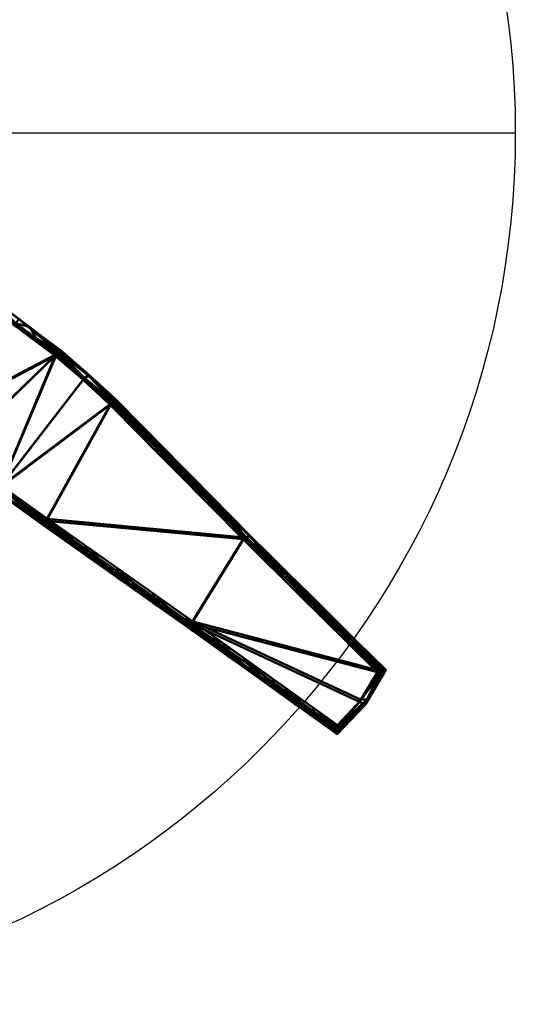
# Model space of a CAD drawing. Header units: millimetres. Extents: x -610 to 610, y -610 to 637.
# Tile 254 of 256: x 263 to 610, y -610 to 79. Entities that reach past the tile are written whole.
import ezdxf

# ---------------------------------------------------------------- set-up
doc = ezdxf.new("R2010")
doc.units = ezdxf.units.MM
doc.layers.add('E-LITE-EQPM', color=33, linetype='Continuous', lineweight=50)

# ---------------------------------------------------------------- blocks, each defined once
blk = doc.blocks.new('32100_33394_33395_33398_33399_33417_33418_JUSTFAN_motor - JUST FAN-458623-_3D_')
at = {"layer": 'E-LITE-EQPM'}
mesh = blk.add_polyface(dxfattribs=at)
corners = [(13.12, -57.39, 625.55), (31.32, -52.76, 622.68), (47.99, -44.25, 619.4), (62.31, -32.27, 615.88), (73.58, -17.4, 612.28), (80.3, -24.34, 612.53), (87.31, -30.99, 612.7), (98.04, -37.87, 612.47), (109.37, -43.72, 612), (133.2, -55.16, 610.89), (156.63, -67.45, 609.96), (224.11, -108.64, 608.16), (287.43, -156.03, 607.78), (307, -172.76, 607.98), (325.98, -190.17, 608.36), (418.99, -284.29, 611.53), (513.09, -377.35, 614.4), (500.56, -398.02, 619.03), (484.01, -415.63, 623.67), (382.72, -343.17, 624.77), (280.99, -271.36, 626.02), (248.62, -248.15, 626.37), (216.46, -224.67, 626.65), (192.85, -205.59, 626.57), (169.17, -186.59, 626.52), (150.43, -171.45, 626.46), (131.82, -156.15, 626.36), (111.38, -137.68, 626), (90.87, -119.28, 625.66), (69.13, -99.78, 625.29), (47.56, -80.1, 624.89), (36.72, -71.66, 624.9), (25.05, -64.42, 625.19), (19.16, -60.77, 625.34)]
mesh.append_faces([[corners[k] for k in face] for face in [(19, 17, 18)]], dxfattribs={"vtx0": -1})
mesh.append_faces([[corners[k] for k in face] for face in [(30, 7, 29), (33, 1, 32), (21, 14, 20), (3, 30, 2), (6, 3, 5), (8, 29, 7), (16, 19, 15), (17, 19, 16), (10, 28, 9)]], dxfattribs={"vtx0": -1, "vtx1": -1})
mesh.append_faces([[corners[k] for k in face] for face in [(3, 7, 30)]], dxfattribs={"vtx0": -1, "vtx1": -1, "vtx2": -1})
mesh.append_faces([[corners[k] for k in face] for face in [(11, 25, 26)]], dxfattribs={"vtx0": -1, "vtx2": -1})
mesh.append_faces([[corners[k] for k in face] for face in [(4, 5, 3)]], dxfattribs={"vtx1": -1})
mesh.append_faces([[corners[k] for k in face] for face in [(26, 27, 10), (31, 32, 1), (27, 28, 10), (28, 29, 8), (23, 24, 11), (21, 22, 12), (24, 25, 11), (22, 23, 12), (19, 20, 15), (30, 31, 2), (6, 7, 3), (8, 9, 28), (14, 15, 20), (11, 12, 23), (13, 14, 21), (12, 13, 21), (10, 11, 26), (1, 2, 31)]], dxfattribs={"vtx1": -1, "vtx2": -1})
mesh.append_faces([[corners[k] for k in face] for face in [(33, 0, 1)]], dxfattribs={"vtx2": -1})
mesh = blk.add_polyface(dxfattribs=at)
corners = [(74.64, -16.06, 621.12), (63.36, -30.93, 624.72), (49.05, -42.91, 628.24), (32.38, -51.43, 631.52), (14.17, -56.05, 634.39), (20.22, -59.43, 634.18), (26.11, -63.08, 634.03), (37.77, -70.33, 633.74), (48.61, -78.76, 633.72), (70.19, -98.44, 634.13), (91.92, -117.94, 634.49), (112.43, -136.34, 634.83), (132.88, -154.81, 635.2), (151.48, -170.12, 635.3), (170.22, -185.26, 635.35), (193.9, -204.25, 635.41), (217.51, -223.33, 635.48), (249.68, -246.81, 635.2), (282.04, -270.02, 634.86), (383.78, -341.84, 633.61), (485.06, -414.3, 632.51), (501.62, -396.68, 627.87), (514.15, -376.01, 623.24), (420.05, -282.95, 620.36), (327.03, -188.83, 617.19), (308.06, -171.42, 616.82), (288.48, -154.69, 616.62), (225.17, -107.31, 616.99), (157.68, -66.11, 618.8), (134.26, -53.82, 619.73), (110.42, -42.38, 620.84), (99.1, -36.53, 621.31), (88.36, -29.65, 621.54), (81.35, -23, 621.37)]
mesh.append_faces([[corners[k] for k in face] for face in [(21, 19, 20)]], dxfattribs={"vtx0": -1})
mesh.append_faces([[corners[k] for k in face] for face in [(32, 1, 31), (28, 12, 27), (22, 19, 21), (23, 19, 22), (29, 10, 28), (3, 7, 2), (6, 3, 5), (12, 28, 11), (14, 27, 13), (19, 23, 18), (13, 27, 12), (16, 26, 15), (18, 24, 17), (8, 2, 7)]], dxfattribs={"vtx0": -1, "vtx1": -1})
mesh.append_faces([[corners[k] for k in face] for face in [(31, 1, 8)]], dxfattribs={"vtx0": -1, "vtx1": -1, "vtx2": -1})
mesh.append_faces([[corners[k] for k in face] for face in [(9, 30, 31), (8, 1, 2), (1, 32, 33), (17, 25, 26), (17, 24, 25), (28, 10, 11), (26, 16, 17)]], dxfattribs={"vtx0": -1, "vtx2": -1})
mesh.append_faces([[corners[k] for k in face] for face in [(4, 5, 3)]], dxfattribs={"vtx1": -1})
mesh.append_faces([[corners[k] for k in face] for face in [(29, 30, 10), (26, 27, 15), (23, 24, 18), (6, 7, 3), (9, 10, 30), (8, 9, 31), (14, 15, 27)]], dxfattribs={"vtx1": -1, "vtx2": -1})
mesh.append_faces([[corners[k] for k in face] for face in [(33, 0, 1)]], dxfattribs={"vtx2": -1})
mesh = blk.add_polyface(dxfattribs=at)
corners = [(159.25, -62.89, 613.54), (227.11, -104.31, 611.72), (290.77, -151.96, 611.35), (290.54, -152.24, 610.24), (290.13, -152.75, 609.26), (289.57, -153.43, 608.48), (288.91, -154.24, 607.95), (288.17, -155.13, 607.71), (287.43, -156.03, 607.78), (224.11, -108.64, 608.16), (156.63, -67.45, 609.96), (157.11, -66.57, 609.89), (157.59, -65.69, 610.04), (158.05, -64.88, 610.4), (158.46, -64.15, 610.97), (158.81, -63.56, 611.71), (159.08, -63.13, 612.58), (189.96, -81.63, 612.72), (261.96, -130.39, 611.52), (258.62, -134.47, 607.95), (187.33, -86.19, 609.14)]
mesh.append_faces([[corners[k] for k in face] for face in [(18, 19, 1), (16, 17, 15), (7, 19, 6), (4, 18, 3), (15, 17, 14)]], dxfattribs={"vtx0": -1, "vtx1": -1})
mesh.append_faces([[corners[k] for k in face] for face in [(13, 17, 20), (5, 19, 18)]], dxfattribs={"vtx0": -1, "vtx1": -1, "vtx2": -1})
mesh.append_faces([[corners[k] for k in face] for face in [(1, 9, 20), (20, 11, 12), (17, 13, 14), (1, 19, 9)]], dxfattribs={"vtx0": -1, "vtx2": -1})
mesh.append_faces([[corners[k] for k in face] for face in [(10, 11, 20)]], dxfattribs={"vtx1": -1})
mesh.append_faces([[corners[k] for k in face] for face in [(12, 13, 20), (5, 6, 19), (4, 5, 18), (17, 1, 20)]], dxfattribs={"vtx1": -1, "vtx2": -1})
mesh.append_faces([[corners[k] for k in face] for face in [(16, 0, 17), (7, 8, 19), (18, 2, 3)]], dxfattribs={"vtx2": -1})
mesh = blk.add_polyface(dxfattribs=at)
corners = [(290.77, -151.96, 611.35), (227.11, -104.31, 611.72), (159.25, -62.89, 613.54), (159.32, -62.84, 614.55), (159.27, -62.98, 615.54), (159.12, -63.32, 616.48), (158.87, -63.83, 617.31), (158.54, -64.49, 618), (158.13, -65.26, 618.5), (157.68, -66.11, 618.8), (225.17, -107.31, 616.99), (288.48, -154.69, 616.62), (289.1, -153.95, 616.32), (289.65, -153.28, 615.81), (290.12, -152.71, 615.13), (290.48, -152.28, 614.29), (290.72, -152, 613.35), (290.82, -151.89, 612.35), (188.39, -84.85, 617.98), (189.96, -81.63, 612.72), (259.67, -133.13, 616.79), (261.96, -130.39, 611.52), (181.98, -76.58, 616.12), (269.69, -135.98, 614.66), (173.03, -75.48, 618.39), (174.61, -72.26, 613.13), (274.08, -143.91, 616.71), (276.36, -141.17, 611.43), (208.68, -92.77, 615.14), (244.73, -117.19, 614.54), (208.53, -92.97, 612.22), (206.78, -96.08, 617.48), (244.53, -117.35, 611.62), (226.89, -104.7, 614.69), (242.42, -120.22, 616.89)]
mesh.append_faces([[corners[k] for k in face] for face in [(8, 24, 7), (18, 22, 24), (19, 28, 30), (25, 22, 19), (7, 22, 6), (15, 23, 14), (21, 23, 27), (10, 28, 31)]], dxfattribs={"vtx0": -1, "vtx1": -1})
mesh.append_faces([[corners[k] for k in face] for face in [(33, 30, 28), (26, 13, 23), (10, 33, 28), (24, 22, 7), (28, 19, 22), (4, 22, 25), (29, 23, 21), (27, 23, 16), (20, 23, 29), (18, 28, 22), (32, 33, 29), (10, 29, 33)]], dxfattribs={"vtx0": -1, "vtx1": -1, "vtx2": -1})
mesh.append_faces([[corners[k] for k in face] for face in [(22, 4, 5), (29, 10, 34), (33, 1, 30), (26, 12, 13), (23, 15, 16), (28, 18, 31), (29, 21, 32), (25, 3, 4), (33, 32, 1)]], dxfattribs={"vtx0": -1, "vtx2": -1})
mesh.append_faces([[corners[k] for k in face] for face in [(11, 12, 26)]], dxfattribs={"vtx1": -1})
mesh.append_faces([[corners[k] for k in face] for face in [(20, 26, 23), (5, 6, 22), (13, 14, 23), (16, 17, 27), (34, 20, 29)]], dxfattribs={"vtx1": -1, "vtx2": -1})
mesh.append_faces([[corners[k] for k in face] for face in [(17, 0, 27), (8, 9, 24), (25, 2, 3)]], dxfattribs={"vtx2": -1})
mesh = blk.add_polyface(dxfattribs=at)
corners = [(290.77, -151.96, 611.35), (310.5, -168.82, 611.55), (329.62, -186.36, 611.93), (329.31, -186.72, 610.61), (328.72, -187.36, 609.49), (327.91, -188.2, 608.7), (326.97, -189.17, 608.31), (325.98, -190.17, 608.36), (307, -172.76, 607.98), (287.43, -156.03, 607.78), (288.17, -155.13, 607.71), (288.91, -154.24, 607.95), (289.57, -153.43, 608.48), (290.13, -152.75, 609.26), (290.54, -152.24, 610.24)]
mesh.append_faces([[corners[k] for k in face] for face in [(10, 8, 9), (1, 14, 0)]], dxfattribs={"vtx0": -1})
mesh.append_faces([[corners[k] for k in face] for face in [(14, 1, 13), (4, 1, 3)]], dxfattribs={"vtx0": -1, "vtx1": -1})
mesh.append_faces([[corners[k] for k in face] for face in [(8, 1, 5), (1, 8, 12)]], dxfattribs={"vtx0": -1, "vtx1": -1, "vtx2": -1})
mesh.append_faces([[corners[k] for k in face] for face in [(1, 4, 5)]], dxfattribs={"vtx0": -1, "vtx2": -1})
mesh.append_faces([[corners[k] for k in face] for face in [(2, 3, 1), (7, 8, 6)]], dxfattribs={"vtx1": -1})
mesh.append_faces([[corners[k] for k in face] for face in [(12, 13, 1), (11, 12, 8), (10, 11, 8), (5, 6, 8)]], dxfattribs={"vtx1": -1, "vtx2": -1})
mesh = blk.add_polyface(dxfattribs=at)
corners = [(329.62, -186.36, 611.93), (310.5, -168.82, 611.55), (290.77, -151.96, 611.35), (290.82, -151.89, 612.35), (290.72, -152, 613.35), (290.48, -152.28, 614.29), (290.12, -152.71, 615.13), (289.65, -153.28, 615.81), (289.1, -153.95, 616.32), (288.48, -154.69, 616.62), (308.06, -171.42, 616.82), (327.03, -188.83, 617.19), (327.97, -187.89, 616.72), (328.76, -187.11, 615.85), (329.34, -186.57, 614.69), (329.63, -186.31, 613.34), (310.9, -170.1, 614.94)]
mesh.append_faces([[corners[k] for k in face] for face in [(8, 10, 7), (13, 16, 12), (14, 16, 13)]], dxfattribs={"vtx0": -1, "vtx1": -1})
mesh.append_faces([[corners[k] for k in face] for face in [(10, 16, 7), (1, 4, 16), (12, 16, 10), (16, 15, 1)]], dxfattribs={"vtx0": -1, "vtx1": -1, "vtx2": -1})
mesh.append_faces([[corners[k] for k in face] for face in [(16, 5, 6), (1, 3, 4), (16, 4, 5), (16, 14, 15)]], dxfattribs={"vtx0": -1, "vtx2": -1})
mesh.append_faces([[corners[k] for k in face] for face in [(6, 7, 16)]], dxfattribs={"vtx1": -1, "vtx2": -1})
mesh.append_faces([[corners[k] for k in face] for face in [(1, 2, 3), (8, 9, 10), (10, 11, 12), (15, 0, 1)]], dxfattribs={"vtx2": -1})
mesh = blk.add_polyface(dxfattribs=at)
corners = [(329.62, -186.36, 611.93), (423.75, -281.6, 615.13), (518.98, -375.74, 618.04), (518.48, -376.02, 616.58), (517.47, -376.37, 615.44), (516.13, -376.73, 614.7), (514.64, -377.06, 614.36), (513.09, -377.35, 614.4), (418.99, -284.29, 611.53), (325.98, -190.17, 608.36), (326.97, -189.17, 608.31), (327.91, -188.2, 608.7), (328.72, -187.36, 609.49), (329.31, -186.72, 610.61), (369.21, -226.41, 613.28), (372.49, -237.23, 609.94), (345.78, -210.2, 609.03), (473.03, -337.73, 613.18), (471.37, -328.67, 616.59), (498.96, -355.94, 617.43), (493.06, -357.54, 613.79), (349.42, -206.39, 612.6), (485.37, -345.26, 614.29), (501.32, -361.09, 614.69), (357.89, -217.89, 610.1), (342.89, -202.62, 609.57), (396.48, -254.01, 614.21), (376.81, -236.83, 610.87), (395.74, -260.76, 610.73), (409.73, -270.15, 611.88), (446.01, -311.01, 612.35), (466.01, -326.53, 613.53), (447.56, -305.14, 615.86), (434.26, -294.86, 612.59), (485.16, -342.31, 617.01), (359.13, -223.72, 609.49), (382.84, -240.21, 613.74), (392.91, -253.75, 611.11), (410.11, -267.8, 614.67), (459.52, -324.37, 612.76), (421.28, -282.95, 611.8), (450.49, -310.43, 613.4), (432.5, -297.65, 611.94)]
mesh.append_faces([[corners[k] for k in face] for face in [(3, 19, 2)]], dxfattribs={"vtx0": -1})
mesh.append_faces([[corners[k] for k in face] for face in [(12, 25, 11), (15, 37, 28), (28, 29, 8), (35, 27, 15), (32, 33, 1), (18, 41, 32), (8, 40, 42)]], dxfattribs={"vtx0": -1, "vtx1": -1})
mesh.append_faces([[corners[k] for k in face] for face in [(1, 40, 29), (23, 20, 22), (14, 27, 24), (25, 13, 21), (23, 19, 3), (21, 24, 25), (37, 29, 28), (23, 6, 20), (41, 33, 32), (17, 31, 22), (19, 23, 22), (16, 10, 25), (27, 35, 24), (16, 25, 24), (40, 1, 33), (15, 27, 37), (29, 40, 8), (18, 31, 41), (33, 42, 40), (18, 22, 31), (37, 27, 36), (26, 29, 37), (41, 31, 39), (30, 33, 41)]], dxfattribs={"vtx0": -1, "vtx1": -1, "vtx2": -1})
mesh.append_faces([[corners[k] for k in face] for face in [(25, 10, 11), (23, 3, 4), (22, 20, 17), (23, 5, 6), (22, 18, 34), (25, 12, 13), (27, 14, 36), (31, 17, 39), (37, 36, 26), (41, 39, 30), (33, 30, 42)]], dxfattribs={"vtx0": -1, "vtx2": -1})
mesh.append_faces([[corners[k] for k in face] for face in [(29, 26, 38, 1)]], dxfattribs={"vtx0": -1, "vtx3": -1})
mesh.append_faces([[corners[k] for k in face] for face in [(21, 14, 24), (4, 5, 23), (34, 19, 22), (35, 16, 24)]], dxfattribs={"vtx1": -1, "vtx2": -1})
mesh.append_faces([[corners[k] for k in face] for face in [(13, 0, 21), (16, 9, 10), (6, 7, 20)]], dxfattribs={"vtx2": -1})
mesh = blk.add_polyface(dxfattribs=at)
corners = [(518.98, -375.74, 618.04), (423.75, -281.6, 615.13), (329.62, -186.36, 611.93), (329.63, -186.31, 613.34), (329.34, -186.57, 614.69), (328.76, -187.11, 615.85), (327.97, -187.89, 616.72), (327.03, -188.83, 617.19), (420.05, -282.95, 620.36), (514.15, -376.01, 623.24), (515.65, -375.78, 622.84), (517.01, -375.61, 622.08), (518.13, -375.53, 620.98), (518.84, -375.57, 619.59), (366.63, -228.9, 618.54), (376.69, -233.98, 613.53), (349.42, -206.39, 612.6), (478.93, -336.15, 616.82), (467.1, -329.48, 621.8), (494.12, -356.2, 622.63), (346.83, -208.86, 617.87), (498.96, -355.94, 617.43), (358.7, -217.01, 616.34), (343.67, -201.71, 615.82), (488.33, -346.57, 620.43), (503.2, -361.27, 620.98), (451.34, -308.88, 615.97), (469.35, -327.76, 619.76), (443.57, -306.22, 621.08), (393.34, -255.93, 619.45), (377.37, -236.12, 617.17), (400.22, -257.79, 614.33), (433.79, -292.66, 618.9), (414.09, -272.87, 618.17), (451.49, -310.41, 619.58), (363.05, -220.19, 613.07), (480.61, -342.84, 622.21), (465.14, -322.51, 616.4), (379.99, -242.41, 619), (395.38, -254.08, 617.55), (437.54, -295.24, 615.55), (406.69, -269.44, 619.91)]
mesh.append_faces([[corners[k] for k in face] for face in [(12, 25, 11), (17, 24, 21), (41, 39, 29), (36, 27, 18), (18, 34, 28), (35, 30, 15), (15, 39, 31), (40, 34, 26)]], dxfattribs={"vtx0": -1, "vtx1": -1})
mesh.append_faces([[corners[k] for k in face] for face in [(23, 20, 22), (30, 35, 22), (39, 30, 38), (6, 20, 23), (19, 10, 25), (14, 30, 22), (16, 23, 22), (27, 36, 24), (23, 16, 3), (25, 21, 24), (34, 40, 32), (17, 27, 24), (13, 21, 25), (32, 28, 34), (19, 25, 24), (34, 18, 27), (33, 8, 32), (39, 41, 33), (15, 30, 39), (33, 32, 1), (33, 31, 39), (27, 37, 34)]], dxfattribs={"vtx0": -1, "vtx1": -1, "vtx2": -1})
mesh.append_faces([[corners[k] for k in face] for face in [(32, 8, 28), (23, 5, 6), (23, 3, 4), (25, 10, 11), (22, 20, 14), (25, 12, 13), (27, 17, 37), (34, 37, 26), (30, 14, 38), (39, 38, 29)]], dxfattribs={"vtx0": -1, "vtx2": -1})
mesh.append_faces([[corners[k] for k in face] for face in [(4, 5, 23), (1, 31, 33), (35, 16, 22), (36, 19, 24), (40, 1, 32), (41, 8, 33)]], dxfattribs={"vtx1": -1, "vtx2": -1})
mesh.append_faces([[corners[k] for k in face] for face in [(16, 2, 3), (6, 7, 20), (19, 9, 10), (13, 0, 21)]], dxfattribs={"vtx2": -1})
mesh = blk.add_polyface(dxfattribs=at)
corners = [(278.96, -274.3, 631.29), (246.52, -251.03, 631.64), (214.28, -227.49, 631.92), (214.25, -227.53, 630.51), (214.49, -227.22, 629.16), (214.97, -226.59, 627.99), (215.65, -225.71, 627.12), (216.46, -224.67, 626.65), (248.62, -248.15, 626.37), (280.99, -271.36, 626.02), (280.43, -272.14, 626.32), (279.93, -272.86, 626.83), (279.51, -273.46, 627.52), (279.19, -273.93, 628.35), (279, -274.24, 629.29), (278.92, -274.36, 630.29)]
mesh.append_faces([[corners[k] for k in face] for face in [(14, 1, 13), (4, 1, 3)]], dxfattribs={"vtx0": -1, "vtx1": -1})
mesh.append_faces([[corners[k] for k in face] for face in [(8, 1, 5), (1, 8, 12)]], dxfattribs={"vtx0": -1, "vtx1": -1, "vtx2": -1})
mesh.append_faces([[corners[k] for k in face] for face in [(1, 14, 15), (1, 12, 13), (8, 10, 11), (8, 11, 12), (1, 4, 5)]], dxfattribs={"vtx0": -1, "vtx2": -1})
mesh.append_faces([[corners[k] for k in face] for face in [(0, 1, 15), (2, 3, 1), (7, 8, 6)]], dxfattribs={"vtx1": -1})
mesh.append_faces([[corners[k] for k in face] for face in [(5, 6, 8)]], dxfattribs={"vtx1": -1, "vtx2": -1})
mesh.append_faces([[corners[k] for k in face] for face in [(8, 9, 10)]], dxfattribs={"vtx2": -1})
mesh = blk.add_polyface(dxfattribs=at)
corners = [(214.28, -227.49, 631.92), (246.52, -251.03, 631.64), (278.96, -274.3, 631.29), (279.16, -274.06, 632.25), (279.45, -273.66, 633.13), (279.85, -273.09, 633.86), (280.34, -272.41, 634.43), (280.88, -271.65, 634.79), (281.46, -270.84, 634.94), (282.04, -270.02, 634.86), (249.68, -246.81, 635.2), (217.51, -223.33, 635.48), (216.65, -224.44, 635.53), (215.82, -225.51, 635.14), (215.11, -226.43, 634.35), (214.58, -227.12, 633.24)]
mesh.append_faces([[corners[k] for k in face] for face in [(5, 1, 4), (14, 1, 13)]], dxfattribs={"vtx0": -1, "vtx1": -1})
mesh.append_faces([[corners[k] for k in face] for face in [(10, 13, 1), (10, 1, 6)]], dxfattribs={"vtx0": -1, "vtx1": -1, "vtx2": -1})
mesh.append_faces([[corners[k] for k in face] for face in [(10, 6, 7), (1, 14, 15)]], dxfattribs={"vtx0": -1, "vtx2": -1})
mesh.append_faces([[corners[k] for k in face] for face in [(2, 3, 1)]], dxfattribs={"vtx1": -1})
mesh.append_faces([[corners[k] for k in face] for face in [(7, 8, 10), (5, 6, 1), (3, 4, 1), (12, 13, 10)]], dxfattribs={"vtx1": -1, "vtx2": -1})
mesh.append_faces([[corners[k] for k in face] for face in [(8, 9, 10), (10, 11, 12), (15, 0, 1)]], dxfattribs={"vtx2": -1})
mesh = blk.add_polyface(dxfattribs=at)
corners = [(484.8, -420.6, 628.91), (382.13, -347.13, 630.02), (278.96, -274.3, 631.29), (278.92, -274.36, 630.29), (279, -274.24, 629.29), (279.19, -273.93, 628.35), (279.51, -273.46, 627.52), (279.93, -272.86, 626.83), (280.43, -272.14, 626.32), (280.99, -271.36, 626.02), (382.72, -343.17, 624.77), (484.01, -415.63, 623.67), (484.11, -417.18, 624.07), (484.25, -418.59, 624.82), (484.41, -419.75, 625.92), (484.6, -420.49, 627.33), (424.88, -377.72, 629.56), (433.36, -379.4, 624.22), (454.04, -394.19, 624), (341.2, -313.86, 625.28), (330.54, -310.71, 630.66), (309.06, -295.54, 630.92), (311.09, -292.61, 625.65), (301.28, -289.12, 627.64), (454.84, -399.16, 629.24), (294.01, -284.92, 631.11), (296.04, -281.98, 625.84), (463.03, -404.12, 625.8), (469.02, -404.91, 623.83), (469.82, -409.88, 629.07), (324.71, -305.29, 626.99), (356.34, -328.92, 630.34), (440.14, -388.01, 626.46), (408.04, -361.29, 624.5), (418.07, -371.77, 626.11), (394.33, -354.94, 626.5), (371.26, -338.6, 626.83), (346.61, -321.16, 627.17), (403.5, -362.43, 629.79), (361.96, -328.52, 625.03), (326.14, -303.23, 625.47), (439.86, -388.44, 629.4)]
mesh.append_faces([[corners[k] for k in face] for face in [(24, 27, 29), (5, 23, 4), (7, 23, 6), (39, 37, 19), (21, 30, 20), (18, 32, 17), (17, 34, 33), (20, 37, 31), (38, 34, 16), (19, 30, 40), (16, 32, 41)]], dxfattribs={"vtx0": -1, "vtx1": -1})
mesh.append_faces([[corners[k] for k in face] for face in [(26, 23, 7), (27, 28, 12), (34, 38, 35), (15, 29, 27), (21, 23, 30), (37, 39, 36), (32, 16, 34), (24, 32, 27), (4, 23, 25), (27, 32, 18), (30, 19, 37), (22, 30, 23), (10, 35, 36), (30, 37, 20), (34, 35, 33), (32, 34, 17), (36, 35, 1), (36, 31, 37)]], dxfattribs={"vtx0": -1, "vtx1": -1, "vtx2": -1})
mesh.append_faces([[corners[k] for k in face] for face in [(27, 14, 15), (25, 3, 4), (30, 22, 40), (27, 12, 13), (23, 26, 22), (32, 24, 41)]], dxfattribs={"vtx0": -1, "vtx2": -1})
mesh.append_faces([[corners[k] for k in face] for face in [(5, 6, 23), (21, 25, 23), (7, 8, 26), (18, 28, 27), (13, 14, 27), (10, 33, 35), (1, 31, 36), (38, 1, 35), (39, 10, 36)]], dxfattribs={"vtx1": -1, "vtx2": -1})
mesh.append_faces([[corners[k] for k in face] for face in [(8, 9, 26), (25, 2, 3), (28, 11, 12), (15, 0, 29)]], dxfattribs={"vtx2": -1})
mesh = blk.add_polyface(dxfattribs=at)
corners = [(278.99, -274.31, 631.29), (382.13, -347.13, 630.02), (484.8, -420.6, 628.91), (484.97, -420.02, 630.39), (485.08, -418.9, 631.53), (485.13, -417.47, 632.25), (485.12, -415.9, 632.56), (485.06, -414.3, 632.51), (383.78, -341.84, 633.61), (282.04, -270.02, 634.86), (281.46, -270.84, 634.94), (280.88, -271.65, 634.79), (280.34, -272.41, 634.43), (279.85, -273.09, 633.86), (279.45, -273.66, 633.13), (279.16, -274.06, 632.25), (425.12, -371.41, 633.16), (433.46, -383.86, 629.47), (454.84, -399.16, 629.24), (339.18, -316.81, 630.55), (332.91, -305.93, 634.23), (312.15, -291.27, 634.49), (309.08, -295.56, 630.92), (455.09, -392.85, 632.83), (302.03, -288.18, 633.88), (297.09, -280.64, 634.68), (294.03, -284.94, 631.11), (463.77, -403.18, 631.99), (470.07, -403.57, 632.67), (469.82, -409.88, 629.07), (325.09, -304.86, 633.32), (358.34, -323.88, 633.92), (441.32, -386.81, 632.37), (407.8, -365.5, 629.75), (360.65, -331.97, 630.29), (372.5, -338.03, 632.99), (404.45, -356.62, 633.38), (412.96, -366.56, 632.67), (350.93, -323, 633.09), (392.47, -351.54, 633.09), (324.13, -306.18, 630.74), (440.11, -382.13, 633), (426.59, -377.5, 631.69)]
mesh.append_faces([[corners[k] for k in face] for face in [(13, 24, 12), (15, 26, 14), (14, 24, 13), (21, 30, 20), (1, 35, 34), (31, 35, 8), (16, 32, 41)]], dxfattribs={"vtx0": -1, "vtx1": -1})
mesh.append_faces([[corners[k] for k in face] for face in [(38, 30, 19), (27, 29, 3), (6, 28, 27), (37, 42, 16), (27, 23, 32), (26, 24, 14), (21, 24, 30), (30, 24, 22), (18, 27, 32), (25, 11, 24), (34, 35, 38), (30, 38, 20), (33, 37, 39), (32, 42, 17), (35, 39, 8), (35, 31, 38), (1, 39, 35), (37, 36, 39), (16, 42, 32), (33, 42, 37)]], dxfattribs={"vtx0": -1, "vtx1": -1, "vtx2": -1})
mesh.append_faces([[corners[k] for k in face] for face in [(27, 5, 6), (25, 10, 11), (24, 11, 12), (37, 16, 36), (32, 23, 41), (39, 1, 33), (38, 31, 20)]], dxfattribs={"vtx0": -1, "vtx2": -1})
mesh.append_faces([[corners[k] for k in face] for face in [(30, 22, 40, 19)]], dxfattribs={"vtx0": -1, "vtx3": -1})
mesh.append_faces([[corners[k] for k in face] for face in [(9, 10, 25)]], dxfattribs={"vtx1": -1})
mesh.append_faces([[corners[k] for k in face] for face in [(18, 29, 27), (21, 25, 24), (28, 23, 27), (3, 4, 27), (17, 18, 32), (4, 5, 27), (19, 34, 38), (26, 22, 24), (36, 8, 39), (33, 17, 42)]], dxfattribs={"vtx1": -1, "vtx2": -1})
mesh.append_faces([[corners[k] for k in face] for face in [(6, 7, 28), (15, 0, 26), (29, 2, 3)]], dxfattribs={"vtx2": -1})
mesh = blk.add_polyface(dxfattribs=at)
corners = [(518.98, -375.74, 618.04), (504.57, -400.21, 623.47), (484.8, -420.6, 628.91), (484.6, -420.49, 627.33), (484.41, -419.75, 625.92), (484.25, -418.59, 624.82), (484.11, -417.18, 624.07), (484.01, -415.63, 623.67), (500.56, -398.02, 619.03), (513.09, -377.35, 614.4), (514.64, -377.06, 614.36), (516.13, -376.73, 614.7), (517.47, -376.37, 615.44), (518.48, -376.02, 616.58)]
mesh.append_faces([[corners[k] for k in face] for face in [(8, 6, 7)]], dxfattribs={"vtx0": -1})
mesh.append_faces([[corners[k] for k in face] for face in [(13, 1, 12), (6, 8, 5)]], dxfattribs={"vtx0": -1, "vtx1": -1})
mesh.append_faces([[corners[k] for k in face] for face in [(8, 11, 1), (8, 1, 5)]], dxfattribs={"vtx0": -1, "vtx1": -1, "vtx2": -1})
mesh.append_faces([[corners[k] for k in face] for face in [(1, 3, 4)]], dxfattribs={"vtx0": -1, "vtx2": -1})
mesh.append_faces([[corners[k] for k in face] for face in [(11, 12, 1), (10, 11, 8), (4, 5, 1)]], dxfattribs={"vtx1": -1, "vtx2": -1})
mesh.append_faces([[corners[k] for k in face] for face in [(8, 9, 10), (13, 0, 1), (1, 2, 3)]], dxfattribs={"vtx2": -1})
mesh = blk.add_polyface(dxfattribs=at)
corners = [(484.8, -420.6, 628.91), (504.57, -400.21, 623.47), (518.98, -375.74, 618.04), (518.84, -375.57, 619.59), (518.13, -375.53, 620.98), (517.01, -375.61, 622.08), (515.65, -375.78, 622.84), (514.15, -376.01, 623.24), (501.62, -396.68, 627.87), (485.06, -414.3, 632.51), (485.12, -415.9, 632.56), (485.13, -417.47, 632.25), (485.08, -418.9, 631.53), (484.97, -420.02, 630.39), (505.91, -396.21, 625.94)]
mesh.append_faces([[corners[k] for k in face] for face in [(3, 1, 2), (10, 8, 9)]], dxfattribs={"vtx0": -1})
mesh.append_faces([[corners[k] for k in face] for face in [(5, 14, 4), (11, 14, 10), (12, 14, 11)]], dxfattribs={"vtx0": -1, "vtx1": -1})
mesh.append_faces([[corners[k] for k in face] for face in [(14, 1, 3), (8, 14, 6), (14, 13, 1), (14, 8, 10)]], dxfattribs={"vtx0": -1, "vtx1": -1, "vtx2": -1})
mesh.append_faces([[corners[k] for k in face] for face in [(14, 5, 6), (14, 12, 13)]], dxfattribs={"vtx0": -1, "vtx2": -1})
mesh.append_faces([[corners[k] for k in face] for face in [(3, 4, 14)]], dxfattribs={"vtx1": -1, "vtx2": -1})
mesh.append_faces([[corners[k] for k in face] for face in [(6, 7, 8), (13, 0, 1)]], dxfattribs={"vtx2": -1})

msp = doc.modelspace()

# ---------------------------------------------------------------- linework, layer by layer
at = {"color": 94, "lineweight": 30}
msp.add_line((-609.6, 0), (609.6, 0), dxfattribs=at)
msp.add_circle((0, 0), 609.6, dxfattribs=at)

# ---------------------------------------------------------------- block references
at = {"layer": 'E-LITE-EQPM'}
msp.add_blockref('32100_33394_33395_33398_33399_33417_33418_JUSTFAN_motor - JUST FAN-458623-_3D_', (0, 0), dxfattribs=at)

doc.saveas('drawing.dxf')
